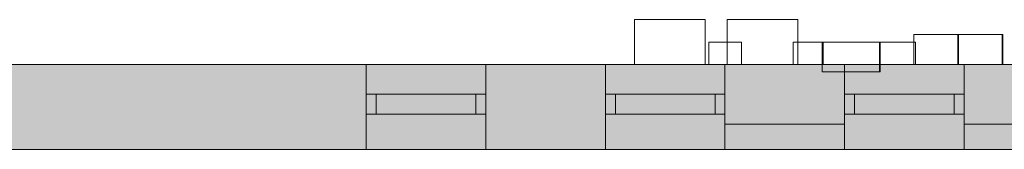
# Model space of a CAD drawing. Header units: inches. Extents: x 15 to 546804, y -66 to 267312.
# Tile 163 of 256: x 475439 to 480380, y 60120 to 60773. Entities that reach past the tile are written whole.
import ezdxf

# ---------------------------------------------------------------- set-up
doc = ezdxf.new("R2010")
doc.units = ezdxf.units.IN
doc.header["$MEASUREMENT"] = 0

msp = doc.modelspace()

# ---------------------------------------------------------------- hatches: boundary and pattern name
at = {"lineweight": 20}
h = msp.add_hatch(color=7, dxfattribs=at)
h.dxf.hatch_style = 1
h.paths.add_polyline_path([(475078.6, 60120.3), (484338.6, 60120.3), (484338.6, 60547.8), (475078.6, 60547.8)])

# ---------------------------------------------------------------- linework, layer by layer
at = {"color": 7, "lineweight": 20}
for p, q in [((478879.3, 60772.8, 5739.5), (478523.8, 60772.8, 5739.5)), ((478523.8, 60547.8, 4476.5), (478523.8, 60772.8, 4476.5)), ((478523.8, 60547.8, 5739.5), (478523.8, 60772.8, 5739.5)), ((478523.8, 60772.8, 4476.5), (478879.3, 60772.8, 4476.5)), ((478523.8, 60772.8, 5739.5), (478523.8, 60772.8, 4476.5)), ((478879.3, 60547.8, 5739.5), (478879.3, 60772.8, 5739.5)), ((478879.3, 60772.8, 4476.5), (478879.3, 60772.8, 5739.5)), ((478879.3, 60547.8, 4476.5), (478879.3, 60772.8, 4476.5)), ((479344.3, 60772.8, 5739.5), (478988.8, 60772.8, 5739.5)), ((478988.8, 60547.8, 4476.5), (478988.8, 60772.8, 4476.5)), ((478988.8, 60547.8, 5739.5), (478988.8, 60772.8, 5739.5)), ((478988.8, 60772.8, 4476.5), (479344.3, 60772.8, 4476.5)), ((478988.8, 60772.8, 5739.5), (478988.8, 60772.8, 4476.5)), ((479344.3, 60547.8, 5739.5), (479344.3, 60772.8, 5739.5)), ((479344.3, 60772.8, 4476.5), (479344.3, 60772.8, 5739.5)), ((479344.3, 60547.8, 4476.5), (479344.3, 60772.8, 4476.5)), ((479926.6, 60547.8, 4829.8), (479926.6, 60697.8, 4829.8)), ((479926.6, 60697.8, 4829.8), (479926.6, 60697.8, 6025.9)), ((479926.6, 60547.8, 6025.9), (479926.6, 60697.8, 6025.9)), ((479926.6, 60697.8, 6025.9), (480146.7, 60697.8, 6099.4)), ((480149.8, 60697.8, 4891.9), (479926.6, 60697.8, 4829.8)), ((480146.7, 60547.8, 6099.4), (480146.7, 60697.8, 6099.4)), ((480146.7, 60697.8, 6099.4), (480149.8, 60697.8, 4891.9)), ((480149.8, 60547.8, 4144.5), (480149.8, 60697.8, 4144.5)), ((480149.8, 60697.8, 4144.5), (480149.8, 60697.8, 5340.6)), ((480149.8, 60547.8, 5340.6), (480149.8, 60697.8, 5340.6)), ((480149.8, 60697.8, 5340.6), (480369.9, 60697.8, 5414.1)), ((480373, 60697.8, 4206.6), (480149.8, 60697.8, 4144.5)), ((480149.8, 60547.8, 4891.9), (480149.8, 60697.8, 4891.9)), ((480369.9, 60547.8, 5414.1), (480369.9, 60697.8, 5414.1)), ((480369.9, 60697.8, 5414.1), (480373, 60697.8, 4206.6)), ((480373, 60547.8, 4206.6), (480373, 60697.8, 4206.6)), ((478897.5, 60660.3, 5345.6), (479061.1, 60660.3, 5345.6)), ((479061.1, 60660.3, 3933.8), (478897.5, 60660.3, 3933.8)), ((478897.5, 60660.3, 3933.8), (478897.5, 60660.3, 5345.6)), ((478897.5, 60547.8, 5345.6), (478897.5, 60660.3, 5345.6)), ((478897.5, 60547.8, 3933.8), (478897.5, 60660.3, 3933.8)), ((479061.1, 60547.8, 3933.8), (479061.1, 60660.3, 3933.8)), ((479061.1, 60660.3, 5345.6), (479061.1, 60660.3, 3933.8)), ((479061.1, 60547.8, 5345.6), (479061.1, 60660.3, 5345.6)), ((479320.8, 60547.8, 5354.4), (479320.8, 60660.3, 5354.4)), ((479320.8, 60660.3, 3935.1), (479320.8, 60660.3, 5354.4)), ((479320.8, 60547.8, 3935.1), (479320.8, 60660.3, 3935.1)), ((479471.5, 60660.3, 3935.1), (479320.8, 60660.3, 3935.1)), ((479320.8, 60660.3, 5354.4), (479471.5, 60660.3, 5354.4)), ((479465.7, 60510.3, 4659.2), (479465.7, 60660.3, 4659.2)), ((479465.7, 60660.3, 4659.2), (479465.7, 60660.3, 5855.3)), ((479465.7, 60510.3, 5855.3), (479465.7, 60660.3, 5855.3)), ((479465.7, 60660.3, 5855.3), (479754.5, 60660.3, 5947.9)), ((479757.5, 60660.3, 4740.4), (479465.7, 60660.3, 4659.2)), ((479471.5, 60547.8, 3935.1), (479471.5, 60660.3, 3935.1)), ((479471.5, 60547.8, 5354.4), (479471.5, 60660.3, 5354.4)), ((479471.5, 60660.3, 5354.4), (479471.5, 60660.3, 3935.1)), ((479754.5, 60510.3, 5947.9), (479754.5, 60660.3, 5947.9)), ((479754.5, 60660.3, 5947.9), (479757.5, 60660.3, 4740.4)), ((479757.5, 60510.3, 4740.4), (479757.5, 60660.3, 4740.4)), ((479757.5, 60547.8, 5347.1), (479757.5, 60660.3, 5347.1)), ((479757.5, 60660.3, 5347.1), (479757.5, 60660.3, 3954.8)), ((479757.5, 60547.8, 3954.8), (479757.5, 60660.3, 3954.8)), ((479934.1, 60660.3, 5347.1), (479757.5, 60660.3, 5347.1)), ((479757.5, 60660.3, 3954.8), (479934.1, 60660.3, 3954.8)), ((479934.1, 60660.3, 3954.8), (479934.1, 60660.3, 5347.1)), ((479934.1, 60547.8, 5347.1), (479934.1, 60660.3, 5347.1)), ((479934.1, 60547.8, 3954.8), (479934.1, 60660.3, 3954.8)), ((456180.6, 60547.8, 7500), (484338.6, 60547.8, 7500)), ((484338.6, 60547.8), (475078.6, 60547.8)), ((477178.6, 60547.8, 1000), (477778.6, 60547.8, 1000)), ((477178.6, 60547.8, 2900), (477778.6, 60547.8, 2900)), ((477178.6, 60547.8, 1000), (477178.6, 60547.8, 2900)), ((477178.6, 60547.8, 2900), (477178.6, 60120.3, 2900)), ((477178.6, 60547.8, 1000), (477178.6, 60120.3, 1000)), ((477778.6, 60547.8, 1000), (477778.6, 60247.8, 1000)), ((477778.6, 60547.8, 2900), (477778.6, 60247.8, 2900)), ((477778.6, 60547.8, 2900), (477778.6, 60547.8, 1000)), ((478378.6, 60547.8, 1000), (478378.6, 60547.8, 2900)), ((478378.6, 60547.8, 2900), (478978.6, 60547.8, 2900)), ((478378.6, 60547.8, 1000), (478378.6, 60247.8, 1000)), ((478378.6, 60547.8, 2900), (478378.6, 60247.8, 2900)), ((478378.6, 60547.8, 1000), (478978.6, 60547.8, 1000)), ((478523.8, 60547.8, 5739.5), (478523.8, 60547.8, 4476.5)), ((478879.3, 60547.8, 5739.5), (478523.8, 60547.8, 5739.5)), ((478523.8, 60547.8, 4476.5), (478879.3, 60547.8, 4476.5)), ((478879.3, 60547.8, 4476.5), (478879.3, 60547.8, 5739.5)), ((478897.5, 60547.8, 3933.8), (478897.5, 60547.8, 5345.6)), ((479061.1, 60547.8, 3933.8), (478897.5, 60547.8, 3933.8)), ((478897.5, 60547.8, 5345.6), (479061.1, 60547.8, 5345.6)), ((478978.6, 60547.8, 2900), (478978.6, 60547.8, 1000)), ((478978.6, 60547.8, 1000), (478978.6, 60247.8, 1000)), ((478978.6, 60547.8, 2900), (478978.6, 60247.8, 2900)), ((478988.8, 60547.8, 5739.5), (478988.8, 60547.8, 4476.5)), ((479344.3, 60547.8, 5739.5), (478988.8, 60547.8, 5739.5)), ((478988.8, 60547.8, 4476.5), (479344.3, 60547.8, 4476.5)), ((479061.1, 60547.8, 5345.6), (479061.1, 60547.8, 3933.8)), ((479320.8, 60547.8, 5354.4), (479471.5, 60547.8, 5354.4)), ((479320.8, 60547.8, 3935.1), (479320.8, 60547.8, 5354.4)), ((479471.5, 60547.8, 3935.1), (479320.8, 60547.8, 3935.1)), ((479344.3, 60547.8, 4476.5), (479344.3, 60547.8, 5739.5)), ((479471.5, 60547.8, 5354.4), (479471.5, 60547.8, 3935.1)), ((479578.6, 60547.8, 1000), (479578.6, 60547.8, 2900)), ((479578.6, 60547.8, 1000), (479578.6, 60247.8, 1000)), ((479578.6, 60547.8, 2900), (479578.6, 60247.8, 2900)), ((480178.6, 60547.8, 2900), (479578.6, 60547.8, 2900)), ((479578.6, 60547.8, 1000), (480178.6, 60547.8, 1000)), ((479934.1, 60547.8, 5347.1), (479757.5, 60547.8, 5347.1)), ((479757.5, 60547.8, 5347.1), (479757.5, 60547.8, 3954.8)), ((479757.5, 60547.8, 3954.8), (479934.1, 60547.8, 3954.8)), ((480149.8, 60547.8, 4891.9), (479926.6, 60547.8, 4829.8)), ((479926.6, 60547.8, 4829.8), (479926.6, 60547.8, 6025.9)), ((479926.6, 60547.8, 6025.9), (480146.7, 60547.8, 6099.4)), ((479934.1, 60547.8, 3954.8), (479934.1, 60547.8, 5347.1)), ((480146.7, 60547.8, 6099.4), (480149.8, 60547.8, 4891.9)), ((480373, 60547.8, 4206.6), (480149.8, 60547.8, 4144.5)), ((480149.8, 60547.8, 4144.5), (480149.8, 60547.8, 5340.6)), ((480149.8, 60547.8, 5340.6), (480369.9, 60547.8, 5414.1)), ((480178.6, 60547.8, 2900), (480178.6, 60547.8, 1000)), ((480178.6, 60547.8, 1000), (480178.6, 60247.8, 1000)), ((480178.6, 60547.8, 2900), (480178.6, 60247.8, 2900)), ((480369.9, 60547.8, 5414.1), (480373, 60547.8, 4206.6)), ((479757.5, 60510.3, 4740.4), (479465.7, 60510.3, 4659.2)), ((479465.7, 60510.3, 4659.2), (479465.7, 60510.3, 5855.3)), ((479465.7, 60510.3, 5855.3), (479754.5, 60510.3, 5947.9)), ((479754.5, 60510.3, 5947.9), (479757.5, 60510.3, 4740.4)), ((477178.6, 60397.8, 2900), (477178.6, 60397.8, 1000)), ((477178.6, 60397.8, 1000), (477778.6, 60397.8, 1000)), ((477778.6, 60397.8, 2900), (477178.6, 60397.8, 2900)), ((477178.6, 60297.8, 1000), (477178.6, 60397.8, 1000)), ((477178.6, 60297.8, 2900), (477178.6, 60397.8, 2900)), ((477228.6, 60397.8, 1050), (477228.6, 60397.8, 2850)), ((477228.6, 60397.8, 2850), (477728.6, 60397.8, 2850)), ((477728.6, 60397.8, 1050), (477228.6, 60397.8, 1050)), ((477228.6, 60297.8, 2850), (477228.6, 60397.8, 2850)), ((477228.6, 60297.8, 1050), (477228.6, 60397.8, 1050)), ((477728.6, 60397.8, 2850), (477728.6, 60397.8, 1050)), ((477728.6, 60297.8, 2850), (477728.6, 60397.8, 2850)), ((477728.6, 60297.8, 1050), (477728.6, 60397.8, 1050)), ((477778.6, 60397.8, 1000), (477778.6, 60397.8, 2900)), ((477778.6, 60297.8, 1000), (477778.6, 60397.8, 1000)), ((477778.6, 60297.8, 2900), (477778.6, 60397.8, 2900)), ((478378.6, 60397.8, 2900), (478378.6, 60397.8, 1000)), ((478378.6, 60397.8, 1000), (478978.6, 60397.8, 1000)), ((478978.6, 60397.8, 2900), (478378.6, 60397.8, 2900)), ((478378.6, 60297.8, 1000), (478378.6, 60397.8, 1000)), ((478378.6, 60297.8, 2900), (478378.6, 60397.8, 2900)), ((478428.6, 60397.8, 1050), (478428.6, 60397.8, 2850)), ((478428.6, 60397.8, 2850), (478928.6, 60397.8, 2850)), ((478928.6, 60397.8, 1050), (478428.6, 60397.8, 1050)), ((478428.6, 60297.8, 2850), (478428.6, 60397.8, 2850)), ((478428.6, 60297.8, 1050), (478428.6, 60397.8, 1050)), ((478928.6, 60397.8, 2850), (478928.6, 60397.8, 1050)), ((478928.6, 60297.8, 2850), (478928.6, 60397.8, 2850)), ((478928.6, 60297.8, 1050), (478928.6, 60397.8, 1050)), ((478978.6, 60397.8, 1000), (478978.6, 60397.8, 2900)), ((478978.6, 60297.8, 1000), (478978.6, 60397.8, 1000)), ((478978.6, 60297.8, 2900), (478978.6, 60397.8, 2900)), ((479578.6, 60397.8, 2900), (479578.6, 60397.8, 1000)), ((479578.6, 60397.8, 1000), (480178.6, 60397.8, 1000)), ((480178.6, 60397.8, 2900), (479578.6, 60397.8, 2900)), ((479578.6, 60297.8, 1000), (479578.6, 60397.8, 1000)), ((479578.6, 60297.8, 2900), (479578.6, 60397.8, 2900)), ((479628.6, 60397.8, 1050), (479628.6, 60397.8, 2850)), ((479628.6, 60397.8, 2850), (480128.6, 60397.8, 2850)), ((480128.6, 60397.8, 1050), (479628.6, 60397.8, 1050)), ((479628.6, 60297.8, 2850), (479628.6, 60397.8, 2850)), ((479628.6, 60297.8, 1050), (479628.6, 60397.8, 1050)), ((480128.6, 60397.8, 2850), (480128.6, 60397.8, 1050)), ((480128.6, 60297.8, 2850), (480128.6, 60397.8, 2850)), ((480128.6, 60297.8, 1050), (480128.6, 60397.8, 1050)), ((480178.6, 60397.8, 1000), (480178.6, 60397.8, 2900)), ((480178.6, 60297.8, 1000), (480178.6, 60397.8, 1000)), ((480178.6, 60297.8, 2900), (480178.6, 60397.8, 2900)), ((477178.6, 60297.8, 2900), (477178.6, 60297.8, 1000)), ((477178.6, 60297.8, 1000), (477778.6, 60297.8, 1000)), ((477778.6, 60297.8, 2900), (477178.6, 60297.8, 2900)), ((477228.6, 60297.8, 2850), (477728.6, 60297.8, 2850)), ((477728.6, 60297.8, 1050), (477228.6, 60297.8, 1050)), ((477228.6, 60297.8, 1050), (477228.6, 60297.8, 2850)), ((477228.6, 60297.8, 1050), (477228.6, 60297.8, 2850)), ((477728.6, 60297.8, 1050), (477228.6, 60297.8, 1050)), ((477228.6, 60297.8, 2850), (477728.6, 60297.8, 2850)), ((477728.6, 60297.8, 2850), (477728.6, 60297.8, 1050)), ((477728.6, 60297.8, 2850), (477728.6, 60297.8, 1050)), ((477778.6, 60297.8, 1000), (477778.6, 60297.8, 2900)), ((478378.6, 60297.8, 2900), (478378.6, 60297.8, 1000)), ((478378.6, 60297.8, 1000), (478978.6, 60297.8, 1000)), ((478978.6, 60297.8, 2900), (478378.6, 60297.8, 2900)), ((478428.6, 60297.8, 2850), (478928.6, 60297.8, 2850)), ((478928.6, 60297.8, 1050), (478428.6, 60297.8, 1050)), ((478428.6, 60297.8, 1050), (478428.6, 60297.8, 2850)), ((478428.6, 60297.8, 1050), (478428.6, 60297.8, 2850)), ((478928.6, 60297.8, 1050), (478428.6, 60297.8, 1050)), ((478428.6, 60297.8, 2850), (478928.6, 60297.8, 2850)), ((478928.6, 60297.8, 2850), (478928.6, 60297.8, 1050)), ((478928.6, 60297.8, 2850), (478928.6, 60297.8, 1050)), ((478978.6, 60297.8, 1000), (478978.6, 60297.8, 2900)), ((479578.6, 60297.8, 2900), (479578.6, 60297.8, 1000)), ((479578.6, 60297.8, 1000), (480178.6, 60297.8, 1000)), ((480178.6, 60297.8, 2900), (479578.6, 60297.8, 2900)), ((479628.6, 60297.8, 2850), (480128.6, 60297.8, 2850)), ((480128.6, 60297.8, 1050), (479628.6, 60297.8, 1050)), ((479628.6, 60297.8, 1050), (479628.6, 60297.8, 2850)), ((479628.6, 60297.8, 1050), (479628.6, 60297.8, 2850)), ((480128.6, 60297.8, 1050), (479628.6, 60297.8, 1050)), ((479628.6, 60297.8, 2850), (480128.6, 60297.8, 2850)), ((480128.6, 60297.8, 2850), (480128.6, 60297.8, 1050)), ((480128.6, 60297.8, 2850), (480128.6, 60297.8, 1050)), ((480178.6, 60297.8, 1000), (480178.6, 60297.8, 2900)), ((477778.6, 60247.8, 2900), (477778.6, 60247.8, 1000)), ((477778.6, 60247.8, 1000), (477778.6, 60120.3, 1000)), ((477778.6, 60247.8, 2900), (477778.6, 60120.3, 2900)), ((478378.6, 60247.8, 1000), (478378.6, 60247.8, 2900)), ((478378.6, 60247.8, 1000), (478378.6, 60120.3, 1000)), ((478378.6, 60247.8, 2900), (478378.6, 60120.3, 2900)), ((478978.6, 60247.8, 2900), (478978.6, 60247.8, 1000)), ((478978.6, 60247.8, 1000), (478978.6, 60120.3, 1000)), ((478978.6, 60247.8, 2900), (478978.6, 60120.3, 2900)), ((479578.6, 60247.8, 1000), (479578.6, 60247.8, 2900)), ((479578.6, 60247.8, 1000), (479578.6, 60120.3, 1000)), ((479578.6, 60247.8, 2900), (479578.6, 60120.3, 2900)), ((480178.6, 60247.8, 2900), (480178.6, 60247.8, 1000)), ((480178.6, 60247.8, 1000), (480178.6, 60120.3, 1000)), ((480178.6, 60247.8, 2900), (480178.6, 60120.3, 2900)), ((456180.6, 60120.3, 7500), (484338.6, 60120.3, 7500)), ((484338.6, 60120.3), (475078.6, 60120.3)), ((477778.6, 60120.3, 1000), (477178.6, 60120.3, 1000)), ((477178.6, 60120.3, 1000), (477178.6, 60120.3, 2900)), ((477778.6, 60120.3, 2900), (477178.6, 60120.3, 2900)), ((478978.6, 60120.3, 1000), (478378.6, 60120.3, 1000)), ((478978.6, 60120.3, 2900), (478378.6, 60120.3, 2900)), ((480178.6, 60120.3, 1000), (479578.6, 60120.3, 1000)), ((480178.6, 60120.3, 2900), (479578.6, 60120.3, 2900))]:
    msp.add_line(p, q, dxfattribs=at)
for points, invisible_edges in [([(478523.8, 60772.8, 4476.5), (478879.3, 60547.8, 4476.5), (478523.8, 60547.8, 4476.5)], 1), ([(478879.3, 60547.8, 4476.5), (478523.8, 60772.8, 4476.5), (478879.3, 60772.8, 4476.5)], 1), ([(478879.3, 60772.8, 5739.5), (478523.8, 60547.8, 5739.5), (478879.3, 60547.8, 5739.5)], 1), ([(478523.8, 60547.8, 5739.5), (478879.3, 60772.8, 5739.5), (478523.8, 60772.8, 5739.5)], 1), ([(478523.8, 60547.8, 5739.5), (478523.8, 60772.8, 4476.5), (478523.8, 60547.8, 4476.5)], 1), ([(478523.8, 60772.8, 4476.5), (478523.8, 60547.8, 5739.5), (478523.8, 60772.8, 5739.5)], 1), ([(478523.8, 60772.8, 4476.5), (478879.3, 60772.8, 5739.5), (478879.3, 60772.8, 4476.5)], 1), ([(478879.3, 60772.8, 5739.5), (478523.8, 60772.8, 4476.5), (478523.8, 60772.8, 5739.5)], 1), ([(478879.3, 60772.8, 5739.5), (478879.3, 60547.8, 4476.5), (478879.3, 60772.8, 4476.5)], 1), ([(478879.3, 60547.8, 4476.5), (478879.3, 60772.8, 5739.5), (478879.3, 60547.8, 5739.5)], 1), ([(478988.8, 60772.8, 4476.5), (479344.3, 60547.8, 4476.5), (478988.8, 60547.8, 4476.5)], 1), ([(479344.3, 60547.8, 4476.5), (478988.8, 60772.8, 4476.5), (479344.3, 60772.8, 4476.5)], 1), ([(479344.3, 60772.8, 5739.5), (478988.8, 60547.8, 5739.5), (479344.3, 60547.8, 5739.5)], 1), ([(478988.8, 60547.8, 5739.5), (479344.3, 60772.8, 5739.5), (478988.8, 60772.8, 5739.5)], 1), ([(478988.8, 60547.8, 5739.5), (478988.8, 60772.8, 4476.5), (478988.8, 60547.8, 4476.5)], 1), ([(478988.8, 60772.8, 4476.5), (478988.8, 60547.8, 5739.5), (478988.8, 60772.8, 5739.5)], 1), ([(478988.8, 60772.8, 4476.5), (479344.3, 60772.8, 5739.5), (479344.3, 60772.8, 4476.5)], 1), ([(479344.3, 60772.8, 5739.5), (478988.8, 60772.8, 4476.5), (478988.8, 60772.8, 5739.5)], 1), ([(479344.3, 60772.8, 5739.5), (479344.3, 60547.8, 4476.5), (479344.3, 60772.8, 4476.5)], 1), ([(479344.3, 60547.8, 4476.5), (479344.3, 60772.8, 5739.5), (479344.3, 60547.8, 5739.5)], 1), ([(480146.7, 60697.8, 6099.4), (479926.6, 60547.8, 6025.9), (480146.7, 60547.8, 6099.4)], 1), ([(479926.6, 60547.8, 6025.9), (480146.7, 60697.8, 6099.4), (479926.6, 60697.8, 6025.9)], 1), ([(479926.6, 60547.8, 6025.9), (479926.6, 60697.8, 4829.8), (479926.6, 60547.8, 4829.8)], 1), ([(479926.6, 60697.8, 4829.8), (479926.6, 60547.8, 6025.9), (479926.6, 60697.8, 6025.9)], 1), ([(479926.6, 60697.8, 4829.8), (480146.7, 60697.8, 6099.4), (480149.8, 60697.8, 4891.9)], 1), ([(480146.7, 60697.8, 6099.4), (479926.6, 60697.8, 4829.8), (479926.6, 60697.8, 6025.9)], 1), ([(479926.6, 60697.8, 4829.8), (480149.8, 60547.8, 4891.9), (479926.6, 60547.8, 4829.8)], 1), ([(480149.8, 60547.8, 4891.9), (479926.6, 60697.8, 4829.8), (480149.8, 60697.8, 4891.9)], 1), ([(480146.7, 60697.8, 6099.4), (480149.8, 60547.8, 4891.9), (480149.8, 60697.8, 4891.9)], 1), ([(480149.8, 60547.8, 4891.9), (480146.7, 60697.8, 6099.4), (480146.7, 60547.8, 6099.4)], 1), ([(480369.9, 60697.8, 5414.1), (480149.8, 60547.8, 5340.6), (480369.9, 60547.8, 5414.1)], 1), ([(480149.8, 60547.8, 5340.6), (480369.9, 60697.8, 5414.1), (480149.8, 60697.8, 5340.6)], 1), ([(480149.8, 60547.8, 5340.6), (480149.8, 60697.8, 4144.5), (480149.8, 60547.8, 4144.5)], 1), ([(480149.8, 60697.8, 4144.5), (480149.8, 60547.8, 5340.6), (480149.8, 60697.8, 5340.6)], 1), ([(480149.8, 60697.8, 4144.5), (480369.9, 60697.8, 5414.1), (480373, 60697.8, 4206.6)], 1), ([(480369.9, 60697.8, 5414.1), (480149.8, 60697.8, 4144.5), (480149.8, 60697.8, 5340.6)], 1), ([(480149.8, 60697.8, 4144.5), (480373, 60547.8, 4206.6), (480149.8, 60547.8, 4144.5)], 1), ([(480373, 60547.8, 4206.6), (480149.8, 60697.8, 4144.5), (480373, 60697.8, 4206.6)], 1), ([(480369.9, 60697.8, 5414.1), (480373, 60547.8, 4206.6), (480373, 60697.8, 4206.6)], 1), ([(480373, 60547.8, 4206.6), (480369.9, 60697.8, 5414.1), (480369.9, 60547.8, 5414.1)], 1), ([(478897.5, 60660.3, 3933.8), (479061.1, 60547.8, 3933.8), (478897.5, 60547.8, 3933.8)], 1), ([(479061.1, 60547.8, 3933.8), (478897.5, 60660.3, 3933.8), (479061.1, 60660.3, 3933.8)], 1), ([(479061.1, 60660.3, 5345.6), (478897.5, 60547.8, 5345.6), (479061.1, 60547.8, 5345.6)], 1), ([(478897.5, 60547.8, 5345.6), (479061.1, 60660.3, 5345.6), (478897.5, 60660.3, 5345.6)], 1), ([(478897.5, 60547.8, 5345.6), (478897.5, 60660.3, 3933.8), (478897.5, 60547.8, 3933.8)], 1), ([(478897.5, 60660.3, 3933.8), (478897.5, 60547.8, 5345.6), (478897.5, 60660.3, 5345.6)], 1), ([(478897.5, 60660.3, 3933.8), (479061.1, 60660.3, 5345.6), (479061.1, 60660.3, 3933.8)], 1), ([(479061.1, 60660.3, 5345.6), (478897.5, 60660.3, 3933.8), (478897.5, 60660.3, 5345.6)], 1), ([(479061.1, 60660.3, 5345.6), (479061.1, 60547.8, 3933.8), (479061.1, 60660.3, 3933.8)], 1), ([(479061.1, 60547.8, 3933.8), (479061.1, 60660.3, 5345.6), (479061.1, 60547.8, 5345.6)], 1), ([(479320.8, 60660.3, 3935.1), (479471.5, 60660.3, 5354.4), (479471.5, 60660.3, 3935.1)], 1), ([(479471.5, 60660.3, 5354.4), (479320.8, 60660.3, 3935.1), (479320.8, 60660.3, 5354.4)], 1), ([(479320.8, 60660.3, 3935.1), (479471.5, 60547.8, 3935.1), (479320.8, 60547.8, 3935.1)], 1), ([(479471.5, 60547.8, 3935.1), (479320.8, 60660.3, 3935.1), (479471.5, 60660.3, 3935.1)], 1), ([(479471.5, 60660.3, 5354.4), (479320.8, 60547.8, 5354.4), (479471.5, 60547.8, 5354.4)], 1), ([(479320.8, 60547.8, 5354.4), (479471.5, 60660.3, 5354.4), (479320.8, 60660.3, 5354.4)], 1), ([(479320.8, 60547.8, 5354.4), (479320.8, 60660.3, 3935.1), (479320.8, 60547.8, 3935.1)], 1), ([(479320.8, 60660.3, 3935.1), (479320.8, 60547.8, 5354.4), (479320.8, 60660.3, 5354.4)], 1), ([(479754.5, 60660.3, 5947.9), (479465.7, 60510.3, 5855.3), (479754.5, 60510.3, 5947.9)], 1), ([(479465.7, 60510.3, 5855.3), (479754.5, 60660.3, 5947.9), (479465.7, 60660.3, 5855.3)], 1), ([(479465.7, 60510.3, 5855.3), (479465.7, 60660.3, 4659.2), (479465.7, 60510.3, 4659.2)], 1), ([(479465.7, 60660.3, 4659.2), (479465.7, 60510.3, 5855.3), (479465.7, 60660.3, 5855.3)], 1), ([(479465.7, 60660.3, 4659.2), (479754.5, 60660.3, 5947.9), (479757.5, 60660.3, 4740.4)], 1), ([(479754.5, 60660.3, 5947.9), (479465.7, 60660.3, 4659.2), (479465.7, 60660.3, 5855.3)], 1), ([(479465.7, 60660.3, 4659.2), (479757.5, 60510.3, 4740.4), (479465.7, 60510.3, 4659.2)], 1), ([(479757.5, 60510.3, 4740.4), (479465.7, 60660.3, 4659.2), (479757.5, 60660.3, 4740.4)], 1), ([(479471.5, 60660.3, 5354.4), (479471.5, 60547.8, 3935.1), (479471.5, 60660.3, 3935.1)], 1), ([(479471.5, 60547.8, 3935.1), (479471.5, 60660.3, 5354.4), (479471.5, 60547.8, 5354.4)], 1), ([(479754.5, 60660.3, 5947.9), (479757.5, 60510.3, 4740.4), (479757.5, 60660.3, 4740.4)], 1), ([(479757.5, 60510.3, 4740.4), (479754.5, 60660.3, 5947.9), (479754.5, 60510.3, 5947.9)], 1), ([(479757.5, 60660.3, 3954.8), (479934.1, 60660.3, 5347.1), (479934.1, 60660.3, 3954.8)], 1), ([(479934.1, 60660.3, 5347.1), (479757.5, 60660.3, 3954.8), (479757.5, 60660.3, 5347.1)], 1), ([(479757.5, 60660.3, 3954.8), (479934.1, 60547.8, 3954.8), (479757.5, 60547.8, 3954.8)], 1), ([(479934.1, 60547.8, 3954.8), (479757.5, 60660.3, 3954.8), (479934.1, 60660.3, 3954.8)], 1), ([(479934.1, 60660.3, 5347.1), (479757.5, 60547.8, 5347.1), (479934.1, 60547.8, 5347.1)], 1), ([(479757.5, 60547.8, 5347.1), (479934.1, 60660.3, 5347.1), (479757.5, 60660.3, 5347.1)], 1), ([(479757.5, 60547.8, 5347.1), (479757.5, 60660.3, 3954.8), (479757.5, 60547.8, 3954.8)], 1), ([(479757.5, 60660.3, 3954.8), (479757.5, 60547.8, 5347.1), (479757.5, 60660.3, 5347.1)], 1), ([(479934.1, 60660.3, 5347.1), (479934.1, 60547.8, 3954.8), (479934.1, 60660.3, 3954.8)], 1), ([(479934.1, 60547.8, 3954.8), (479934.1, 60660.3, 5347.1), (479934.1, 60547.8, 5347.1)], 1), ([(484338.6, 60547.8, 7500), (475078.6, 60547.8, 6376.5), (456180.6, 60547.8, 7500)], 3), ([(484338.6, 60120.3, 7500), (456180.6, 60547.8, 7500), (456180.6, 60120.3, 7500)], 1), ([(456180.6, 60547.8, 7500), (484338.6, 60120.3, 7500), (484338.6, 60547.8, 7500)], 1), ([(475078.6, 60547.8), (477178.6, 60547.8, 1000), (484338.6, 60547.8)], 3), ([(477178.6, 60547.8, 1000), (475078.6, 60547.8), (475078.6, 60547.8, 3000)], 13), ([(477178.6, 60547.8, 1000), (475078.6, 60547.8, 3000), (477178.6, 60547.8, 2900)], 3), ([(477178.6, 60547.8, 2900), (475078.6, 60547.8, 3000), (477778.6, 60547.8, 2900)], 3), ([(478378.6, 60547.8, 2900), (475078.6, 60547.8, 3000), (478978.6, 60547.8, 2900)], 3), ([(480778.6, 60547.8, 2900), (475078.6, 60547.8, 3000), (481378.6, 60547.8, 2900)], 3), ([(484338.6, 60547.8, 7500), (475078.6, 60547.8, 4476.5), (475078.6, 60547.8, 6376.5)], 13), ([(484338.6, 60547.8), (475078.6, 60120.3), (475078.6, 60547.8)], 1), ([(475078.6, 60120.3), (484338.6, 60547.8), (484338.6, 60120.3)], 1), ([(477178.6, 60547.8, 1000), (477178.6, 60120.3, 2900), (477178.6, 60120.3, 1000)], 1), ([(477178.6, 60120.3, 2900), (477178.6, 60547.8, 1000), (477178.6, 60547.8, 2900)], 1), ([(477778.6, 60547.8, 2900), (477178.6, 60120.3, 2900), (477178.6, 60547.8, 2900)], 1), ([(477178.6, 60120.3, 2900), (477778.6, 60547.8, 2900), (477778.6, 60120.3, 2900)], 3), ([(477778.6, 60120.3, 1000), (477178.6, 60547.8, 1000), (477178.6, 60120.3, 1000)], 1), ([(477178.6, 60547.8, 1000), (477778.6, 60120.3, 1000), (477778.6, 60547.8, 1000)], 3), ([(482578.6, 60547.8, 1000), (477178.6, 60547.8, 1000), (477778.6, 60547.8, 1000)], 13), ([(477778.6, 60547.8, 2900), (477778.6, 60247.8, 1000), (477778.6, 60247.8, 2900)], 1), ([(477778.6, 60247.8, 1000), (477778.6, 60547.8, 2900), (477778.6, 60547.8, 1000)], 1), ([(477778.6, 60120.3, 2900), (477778.6, 60547.8, 2900), (477778.6, 60247.8, 2900)], 1), ([(477778.6, 60547.8, 1000), (477778.6, 60120.3, 1000), (477778.6, 60247.8, 1000)], 1), ([(477778.6, 60547.8, 2900), (478378.6, 60547.8, 1000), (477778.6, 60547.8, 1000)], 3), ([(478378.6, 60547.8, 1000), (477778.6, 60547.8, 2900), (478378.6, 60547.8, 2900)], 3), ([(482578.6, 60547.8, 1000), (478378.6, 60547.8, 1000), (478978.6, 60547.8, 1000)], 13), ([(478978.6, 60547.8, 2900), (478378.6, 60247.8, 2900), (478378.6, 60547.8, 2900)], 1), ([(478378.6, 60247.8, 2900), (478978.6, 60547.8, 2900), (478378.6, 60120.3, 2900)], 3), ([(478378.6, 60120.3, 2900), (478978.6, 60547.8, 2900), (478978.6, 60120.3, 2900)], 3), ([(478378.6, 60547.8, 1000), (478378.6, 60247.8, 2900), (478378.6, 60247.8, 1000)], 1), ([(478378.6, 60247.8, 2900), (478378.6, 60547.8, 1000), (478378.6, 60547.8, 2900)], 1), ([(478378.6, 60247.8, 1000), (478978.6, 60120.3, 1000), (478378.6, 60547.8, 1000)], 3), ([(478378.6, 60547.8, 1000), (478978.6, 60120.3, 1000), (478978.6, 60547.8, 1000)], 3), ([(478523.8, 60547.8, 5739.5), (478879.3, 60547.8, 4476.5), (478879.3, 60547.8, 5739.5)], 1), ([(478879.3, 60547.8, 4476.5), (478523.8, 60547.8, 5739.5), (478523.8, 60547.8, 4476.5)], 1), ([(478897.5, 60547.8, 5345.6), (479061.1, 60547.8, 3933.8), (479061.1, 60547.8, 5345.6)], 1), ([(479061.1, 60547.8, 3933.8), (478897.5, 60547.8, 5345.6), (478897.5, 60547.8, 3933.8)], 1), ([(482578.6, 60547.8, 1000), (478978.6, 60547.8, 1000), (479578.6, 60547.8, 1000)], 13), ([(478978.6, 60547.8, 2900), (480178.6, 60547.8, 2900), (479578.6, 60547.8, 2900)], 1), ([(480178.6, 60547.8, 2900), (478978.6, 60547.8, 2900), (480778.6, 60547.8, 2900)], 3), ([(478978.6, 60547.8, 2900), (479578.6, 60547.8, 1000), (478978.6, 60547.8, 1000)], 1), ([(479578.6, 60547.8, 1000), (478978.6, 60547.8, 2900), (479578.6, 60547.8, 2900)], 1), ([(478978.6, 60120.3, 2900), (478978.6, 60547.8, 2900), (478978.6, 60247.8, 2900)], 1), ([(478978.6, 60547.8, 1000), (478978.6, 60120.3, 1000), (478978.6, 60247.8, 1000)], 1), ([(478978.6, 60547.8, 2900), (478978.6, 60247.8, 1000), (478978.6, 60247.8, 2900)], 1), ([(478978.6, 60247.8, 1000), (478978.6, 60547.8, 2900), (478978.6, 60547.8, 1000)], 1), ([(478988.8, 60547.8, 5739.5), (479344.3, 60547.8, 4476.5), (479344.3, 60547.8, 5739.5)], 1), ([(479344.3, 60547.8, 4476.5), (478988.8, 60547.8, 5739.5), (478988.8, 60547.8, 4476.5)], 1), ([(479320.8, 60547.8, 5354.4), (479471.5, 60547.8, 3935.1), (479471.5, 60547.8, 5354.4)], 1), ([(479471.5, 60547.8, 3935.1), (479320.8, 60547.8, 5354.4), (479320.8, 60547.8, 3935.1)], 1), ([(482578.6, 60547.8, 1000), (479578.6, 60547.8, 1000), (480178.6, 60547.8, 1000)], 13), ([(480178.6, 60547.8, 2900), (479578.6, 60247.8, 2900), (479578.6, 60547.8, 2900)], 1), ([(479578.6, 60247.8, 2900), (480178.6, 60547.8, 2900), (479578.6, 60120.3, 2900)], 3), ([(479578.6, 60120.3, 2900), (480178.6, 60547.8, 2900), (480178.6, 60120.3, 2900)], 3), ([(479578.6, 60547.8, 1000), (479578.6, 60247.8, 2900), (479578.6, 60247.8, 1000)], 1), ([(479578.6, 60247.8, 2900), (479578.6, 60547.8, 1000), (479578.6, 60547.8, 2900)], 1), ([(479578.6, 60247.8, 1000), (480178.6, 60120.3, 1000), (479578.6, 60547.8, 1000)], 3), ([(479578.6, 60547.8, 1000), (480178.6, 60120.3, 1000), (480178.6, 60547.8, 1000)], 3), ([(479757.5, 60547.8, 5347.1), (479934.1, 60547.8, 3954.8), (479934.1, 60547.8, 5347.1)], 1), ([(479934.1, 60547.8, 3954.8), (479757.5, 60547.8, 5347.1), (479757.5, 60547.8, 3954.8)], 1), ([(480146.7, 60547.8, 6099.4), (479926.6, 60547.8, 4829.8), (480149.8, 60547.8, 4891.9)], 1), ([(479926.6, 60547.8, 4829.8), (480146.7, 60547.8, 6099.4), (479926.6, 60547.8, 6025.9)], 1), ([(480369.9, 60547.8, 5414.1), (480149.8, 60547.8, 4144.5), (480373, 60547.8, 4206.6)], 1), ([(480149.8, 60547.8, 4144.5), (480369.9, 60547.8, 5414.1), (480149.8, 60547.8, 5340.6)], 1), ([(480178.6, 60547.8, 2900), (480778.6, 60547.8, 1000), (480178.6, 60547.8, 1000)], 1), ([(480778.6, 60547.8, 1000), (480178.6, 60547.8, 2900), (480778.6, 60547.8, 2900)], 1), ([(482578.6, 60547.8, 1000), (480178.6, 60547.8, 1000), (480778.6, 60547.8, 1000)], 13), ([(480178.6, 60120.3, 2900), (480178.6, 60547.8, 2900), (480178.6, 60247.8, 2900)], 1), ([(480178.6, 60547.8, 1000), (480178.6, 60120.3, 1000), (480178.6, 60247.8, 1000)], 1), ([(480178.6, 60547.8, 2900), (480178.6, 60247.8, 1000), (480178.6, 60247.8, 2900)], 1), ([(480178.6, 60247.8, 1000), (480178.6, 60547.8, 2900), (480178.6, 60547.8, 1000)], 1), ([(479754.5, 60510.3, 5947.9), (479465.7, 60510.3, 4659.2), (479757.5, 60510.3, 4740.4)], 1), ([(479465.7, 60510.3, 4659.2), (479754.5, 60510.3, 5947.9), (479465.7, 60510.3, 5855.3)], 1), ([(477778.6, 60297.8, 2900), (477178.6, 60397.8, 2900), (477178.6, 60297.8, 2900)], 1), ([(477178.6, 60397.8, 2900), (477778.6, 60297.8, 2900), (477778.6, 60397.8, 2900)], 1), ([(477778.6, 60397.8, 1000), (477178.6, 60297.8, 1000), (477178.6, 60397.8, 1000)], 1), ([(477178.6, 60297.8, 1000), (477778.6, 60397.8, 1000), (477778.6, 60297.8, 1000)], 1), ([(477178.6, 60397.8, 2900), (477178.6, 60297.8, 1000), (477178.6, 60297.8, 2900)], 1), ([(477178.6, 60297.8, 1000), (477178.6, 60397.8, 2900), (477178.6, 60397.8, 1000)], 1), ([(477178.6, 60397.8, 1000), (477228.6, 60397.8, 1050), (477778.6, 60397.8, 1000)], 3), ([(477228.6, 60397.8, 1050), (477178.6, 60397.8, 1000), (477178.6, 60397.8, 2900)], 13), ([(477228.6, 60397.8, 1050), (477178.6, 60397.8, 2900), (477228.6, 60397.8, 2850)], 3), ([(477228.6, 60397.8, 2850), (477178.6, 60397.8, 2900), (477728.6, 60397.8, 2850)], 3), ([(477778.6, 60397.8, 2900), (477728.6, 60397.8, 2850), (477178.6, 60397.8, 2900)], 3), ([(477728.6, 60297.8, 1050), (477228.6, 60397.8, 1050), (477228.6, 60297.8, 1050)], 1), ([(477228.6, 60397.8, 1050), (477728.6, 60297.8, 1050), (477728.6, 60397.8, 1050)], 1), ([(477728.6, 60397.8, 2850), (477228.6, 60297.8, 2850), (477228.6, 60397.8, 2850)], 1), ([(477228.6, 60297.8, 2850), (477728.6, 60397.8, 2850), (477728.6, 60297.8, 2850)], 1), ([(477228.6, 60397.8, 1050), (477228.6, 60297.8, 2850), (477228.6, 60297.8, 1050)], 1), ([(477228.6, 60297.8, 2850), (477228.6, 60397.8, 1050), (477228.6, 60397.8, 2850)], 1), ([(477728.6, 60397.8, 1050), (477778.6, 60397.8, 1000), (477228.6, 60397.8, 1050)], 3), ([(477728.6, 60397.8, 2850), (477728.6, 60297.8, 1050), (477728.6, 60297.8, 2850)], 1), ([(477728.6, 60297.8, 1050), (477728.6, 60397.8, 2850), (477728.6, 60397.8, 1050)], 1), ([(477778.6, 60397.8, 1000), (477728.6, 60397.8, 1050), (477778.6, 60397.8, 2900)], 3), ([(477778.6, 60397.8, 2900), (477728.6, 60397.8, 1050), (477728.6, 60397.8, 2850)], 13), ([(477778.6, 60397.8, 1000), (477778.6, 60297.8, 2900), (477778.6, 60297.8, 1000)], 1), ([(477778.6, 60297.8, 2900), (477778.6, 60397.8, 1000), (477778.6, 60397.8, 2900)], 1), ([(478978.6, 60297.8, 2900), (478378.6, 60397.8, 2900), (478378.6, 60297.8, 2900)], 1), ([(478378.6, 60397.8, 2900), (478978.6, 60297.8, 2900), (478978.6, 60397.8, 2900)], 1), ([(478978.6, 60397.8, 1000), (478378.6, 60297.8, 1000), (478378.6, 60397.8, 1000)], 1), ([(478378.6, 60297.8, 1000), (478978.6, 60397.8, 1000), (478978.6, 60297.8, 1000)], 1), ([(478378.6, 60397.8, 2900), (478378.6, 60297.8, 1000), (478378.6, 60297.8, 2900)], 1), ([(478378.6, 60297.8, 1000), (478378.6, 60397.8, 2900), (478378.6, 60397.8, 1000)], 1), ([(478378.6, 60397.8, 1000), (478428.6, 60397.8, 1050), (478978.6, 60397.8, 1000)], 3), ([(478428.6, 60397.8, 1050), (478378.6, 60397.8, 1000), (478378.6, 60397.8, 2900)], 13), ([(478428.6, 60397.8, 1050), (478378.6, 60397.8, 2900), (478428.6, 60397.8, 2850)], 3), ([(478428.6, 60397.8, 2850), (478378.6, 60397.8, 2900), (478928.6, 60397.8, 2850)], 3), ([(478978.6, 60397.8, 2900), (478928.6, 60397.8, 2850), (478378.6, 60397.8, 2900)], 3), ([(478928.6, 60297.8, 1050), (478428.6, 60397.8, 1050), (478428.6, 60297.8, 1050)], 1), ([(478428.6, 60397.8, 1050), (478928.6, 60297.8, 1050), (478928.6, 60397.8, 1050)], 1), ([(478928.6, 60397.8, 2850), (478428.6, 60297.8, 2850), (478428.6, 60397.8, 2850)], 1), ([(478428.6, 60297.8, 2850), (478928.6, 60397.8, 2850), (478928.6, 60297.8, 2850)], 1), ([(478428.6, 60397.8, 1050), (478428.6, 60297.8, 2850), (478428.6, 60297.8, 1050)], 1), ([(478428.6, 60297.8, 2850), (478428.6, 60397.8, 1050), (478428.6, 60397.8, 2850)], 1), ([(478928.6, 60397.8, 1050), (478978.6, 60397.8, 1000), (478428.6, 60397.8, 1050)], 3), ([(478928.6, 60397.8, 2850), (478928.6, 60297.8, 1050), (478928.6, 60297.8, 2850)], 1), ([(478928.6, 60297.8, 1050), (478928.6, 60397.8, 2850), (478928.6, 60397.8, 1050)], 1), ([(478978.6, 60397.8, 1000), (478928.6, 60397.8, 1050), (478978.6, 60397.8, 2900)], 3), ([(478978.6, 60397.8, 2900), (478928.6, 60397.8, 1050), (478928.6, 60397.8, 2850)], 13), ([(478978.6, 60397.8, 1000), (478978.6, 60297.8, 2900), (478978.6, 60297.8, 1000)], 1), ([(478978.6, 60297.8, 2900), (478978.6, 60397.8, 1000), (478978.6, 60397.8, 2900)], 1), ([(480178.6, 60297.8, 2900), (479578.6, 60397.8, 2900), (479578.6, 60297.8, 2900)], 1), ([(479578.6, 60397.8, 2900), (480178.6, 60297.8, 2900), (480178.6, 60397.8, 2900)], 1), ([(480178.6, 60397.8, 1000), (479578.6, 60297.8, 1000), (479578.6, 60397.8, 1000)], 1), ([(479578.6, 60297.8, 1000), (480178.6, 60397.8, 1000), (480178.6, 60297.8, 1000)], 1), ([(479578.6, 60397.8, 2900), (479578.6, 60297.8, 1000), (479578.6, 60297.8, 2900)], 1), ([(479578.6, 60297.8, 1000), (479578.6, 60397.8, 2900), (479578.6, 60397.8, 1000)], 1), ([(479578.6, 60397.8, 1000), (479628.6, 60397.8, 1050), (480178.6, 60397.8, 1000)], 3), ([(479628.6, 60397.8, 1050), (479578.6, 60397.8, 1000), (479578.6, 60397.8, 2900)], 13), ([(479628.6, 60397.8, 1050), (479578.6, 60397.8, 2900), (479628.6, 60397.8, 2850)], 3), ([(479628.6, 60397.8, 2850), (479578.6, 60397.8, 2900), (480128.6, 60397.8, 2850)], 3), ([(480178.6, 60397.8, 2900), (480128.6, 60397.8, 2850), (479578.6, 60397.8, 2900)], 3), ([(480128.6, 60297.8, 1050), (479628.6, 60397.8, 1050), (479628.6, 60297.8, 1050)], 1), ([(479628.6, 60397.8, 1050), (480128.6, 60297.8, 1050), (480128.6, 60397.8, 1050)], 1), ([(480128.6, 60397.8, 2850), (479628.6, 60297.8, 2850), (479628.6, 60397.8, 2850)], 1), ([(479628.6, 60297.8, 2850), (480128.6, 60397.8, 2850), (480128.6, 60297.8, 2850)], 1), ([(479628.6, 60397.8, 1050), (479628.6, 60297.8, 2850), (479628.6, 60297.8, 1050)], 1), ([(479628.6, 60297.8, 2850), (479628.6, 60397.8, 1050), (479628.6, 60397.8, 2850)], 1), ([(480128.6, 60397.8, 1050), (480178.6, 60397.8, 1000), (479628.6, 60397.8, 1050)], 3), ([(480128.6, 60397.8, 2850), (480128.6, 60297.8, 1050), (480128.6, 60297.8, 2850)], 1), ([(480128.6, 60297.8, 1050), (480128.6, 60397.8, 2850), (480128.6, 60397.8, 1050)], 1), ([(480178.6, 60397.8, 1000), (480128.6, 60397.8, 1050), (480178.6, 60397.8, 2900)], 3), ([(480178.6, 60397.8, 2900), (480128.6, 60397.8, 1050), (480128.6, 60397.8, 2850)], 13), ([(480178.6, 60397.8, 1000), (480178.6, 60297.8, 2900), (480178.6, 60297.8, 1000)], 1), ([(480178.6, 60297.8, 2900), (480178.6, 60397.8, 1000), (480178.6, 60397.8, 2900)], 1), ([(477778.6, 60297.8, 1000), (477728.6, 60297.8, 1050), (477178.6, 60297.8, 1000)], 3), ([(477178.6, 60297.8, 1000), (477228.6, 60297.8, 1050), (477178.6, 60297.8, 2900)], 3), ([(477228.6, 60297.8, 1050), (477178.6, 60297.8, 1000), (477728.6, 60297.8, 1050)], 3), ([(477178.6, 60297.8, 2900), (477228.6, 60297.8, 1050), (477228.6, 60297.8, 2850)], 13), ([(477178.6, 60297.8, 2900), (477228.6, 60297.8, 2850), (477778.6, 60297.8, 2900)], 3), ([(477728.6, 60297.8, 2850), (477778.6, 60297.8, 2900), (477228.6, 60297.8, 2850)], 3), ([(477728.6, 60297.8, 2850), (477228.6, 60297.8, 1050), (477728.6, 60297.8, 1050)], 1), ([(477228.6, 60297.8, 1050), (477728.6, 60297.8, 2850), (477228.6, 60297.8, 2850)], 1), ([(477728.6, 60297.8, 1050), (477778.6, 60297.8, 1000), (477778.6, 60297.8, 2900)], 13), ([(477728.6, 60297.8, 1050), (477778.6, 60297.8, 2900), (477728.6, 60297.8, 2850)], 3), ([(478978.6, 60297.8, 1000), (478928.6, 60297.8, 1050), (478378.6, 60297.8, 1000)], 3), ([(478378.6, 60297.8, 1000), (478428.6, 60297.8, 1050), (478378.6, 60297.8, 2900)], 3), ([(478428.6, 60297.8, 1050), (478378.6, 60297.8, 1000), (478928.6, 60297.8, 1050)], 3), ([(478378.6, 60297.8, 2900), (478428.6, 60297.8, 1050), (478428.6, 60297.8, 2850)], 13), ([(478378.6, 60297.8, 2900), (478428.6, 60297.8, 2850), (478978.6, 60297.8, 2900)], 3), ([(478928.6, 60297.8, 2850), (478978.6, 60297.8, 2900), (478428.6, 60297.8, 2850)], 3), ([(478928.6, 60297.8, 2850), (478428.6, 60297.8, 1050), (478928.6, 60297.8, 1050)], 1), ([(478428.6, 60297.8, 1050), (478928.6, 60297.8, 2850), (478428.6, 60297.8, 2850)], 1), ([(478928.6, 60297.8, 1050), (478978.6, 60297.8, 1000), (478978.6, 60297.8, 2900)], 13), ([(478928.6, 60297.8, 1050), (478978.6, 60297.8, 2900), (478928.6, 60297.8, 2850)], 3), ([(480178.6, 60297.8, 1000), (480128.6, 60297.8, 1050), (479578.6, 60297.8, 1000)], 3), ([(479578.6, 60297.8, 1000), (479628.6, 60297.8, 1050), (479578.6, 60297.8, 2900)], 3), ([(479628.6, 60297.8, 1050), (479578.6, 60297.8, 1000), (480128.6, 60297.8, 1050)], 3), ([(479578.6, 60297.8, 2900), (479628.6, 60297.8, 1050), (479628.6, 60297.8, 2850)], 13), ([(479578.6, 60297.8, 2900), (479628.6, 60297.8, 2850), (480178.6, 60297.8, 2900)], 3), ([(480128.6, 60297.8, 2850), (480178.6, 60297.8, 2900), (479628.6, 60297.8, 2850)], 3), ([(480128.6, 60297.8, 2850), (479628.6, 60297.8, 1050), (480128.6, 60297.8, 1050)], 1), ([(479628.6, 60297.8, 1050), (480128.6, 60297.8, 2850), (479628.6, 60297.8, 2850)], 1), ([(480128.6, 60297.8, 1050), (480178.6, 60297.8, 1000), (480178.6, 60297.8, 2900)], 13), ([(480128.6, 60297.8, 1050), (480178.6, 60297.8, 2900), (480128.6, 60297.8, 2850)], 3), ([(477778.6, 60120.3, 2900), (478378.6, 60247.8, 2900), (478378.6, 60120.3, 2900)], 1), ([(478378.6, 60120.3, 1000), (477778.6, 60247.8, 1000), (477778.6, 60120.3, 1000)], 1), ([(478978.6, 60120.3, 1000), (478378.6, 60247.8, 1000), (478378.6, 60120.3, 1000)], 1), ([(479578.6, 60247.8, 2900), (478978.6, 60120.3, 2900), (478978.6, 60247.8, 2900)], 1), ([(478978.6, 60120.3, 2900), (479578.6, 60247.8, 2900), (479578.6, 60120.3, 2900)], 1), ([(479578.6, 60120.3, 1000), (478978.6, 60247.8, 1000), (478978.6, 60120.3, 1000)], 1), ([(478978.6, 60247.8, 1000), (479578.6, 60120.3, 1000), (479578.6, 60247.8, 1000)], 1), ([(479578.6, 60247.8, 2900), (478978.6, 60247.8, 1000), (479578.6, 60247.8, 1000)], 1), ([(478978.6, 60247.8, 1000), (479578.6, 60247.8, 2900), (478978.6, 60247.8, 2900)], 1), ([(480178.6, 60120.3, 1000), (479578.6, 60247.8, 1000), (479578.6, 60120.3, 1000)], 1), ([(480778.6, 60247.8, 2900), (480178.6, 60120.3, 2900), (480178.6, 60247.8, 2900)], 1), ([(480178.6, 60120.3, 2900), (480778.6, 60247.8, 2900), (480778.6, 60120.3, 2900)], 1), ([(480778.6, 60120.3, 1000), (480178.6, 60247.8, 1000), (480178.6, 60120.3, 1000)], 1), ([(480178.6, 60247.8, 1000), (480778.6, 60120.3, 1000), (480778.6, 60247.8, 1000)], 1), ([(480778.6, 60247.8, 2900), (480178.6, 60247.8, 1000), (480778.6, 60247.8, 1000)], 1), ([(480178.6, 60247.8, 1000), (480778.6, 60247.8, 2900), (480178.6, 60247.8, 2900)], 1), ([(456180.6, 60120.3, 7500), (457678.6, 60120.3, 6376.5), (484338.6, 60120.3, 7500)], 3), ([(458278.6, 60120.3, 6376.5), (484338.6, 60120.3, 7500), (457678.6, 60120.3, 6376.5)], 3), ([(460678.6, 60120.3, 6376.5), (484338.6, 60120.3, 7500), (460078.6, 60120.3, 6376.5)], 3), ([(461878.6, 60120.3, 6376.5), (484338.6, 60120.3, 7500), (461278.6, 60120.3, 6376.5)], 3), ([(463078.6, 60120.3, 6376.5), (484338.6, 60120.3, 7500), (462478.6, 60120.3, 6376.5)], 3), ([(464278.6, 60120.3, 6376.5), (484338.6, 60120.3, 7500), (463678.6, 60120.3, 6376.5)], 3), ([(465478.6, 60120.3, 6376.5), (484338.6, 60120.3, 7500), (464878.6, 60120.3, 6376.5)], 3), ([(469078.6, 60120.3, 6376.5), (484338.6, 60120.3, 7500), (468478.6, 60120.3, 6376.5)], 3), ([(470278.6, 60120.3, 6376.5), (484338.6, 60120.3, 7500), (469678.6, 60120.3, 6376.5)], 3), ([(473878.6, 60120.3, 6376.5), (484338.6, 60120.3, 7500), (473278.6, 60120.3, 6376.5)], 3), ([(475078.6, 60120.3, 6376.5), (484338.6, 60120.3, 7500), (474478.6, 60120.3, 6376.5)], 3), ([(484338.6, 60120.3), (482578.6, 60120.3, 1000), (475078.6, 60120.3)], 3), ([(475078.6, 60120.3, 4476.5), (484338.6, 60120.3, 7500), (475078.6, 60120.3, 6376.5)], 3), ([(475078.6, 60120.3), (477178.6, 60120.3, 1000), (475078.6, 60120.3, 3000)], 3), ([(475078.6, 60120.3, 3000), (477178.6, 60120.3, 1000), (477178.6, 60120.3, 2900)], 13), ([(478378.6, 60120.3, 2900), (477178.6, 60120.3, 2900), (477778.6, 60120.3, 2900)], 1), ([(477178.6, 60120.3, 1000), (482578.6, 60120.3, 1000), (481978.6, 60120.3, 1000)], 13), ([(477178.6, 60120.3, 1000), (481378.6, 60120.3, 1000), (480778.6, 60120.3, 1000)], 13), ([(477178.6, 60120.3, 1000), (480778.6, 60120.3, 1000), (480178.6, 60120.3, 1000)], 13), ([(477178.6, 60120.3, 1000), (480178.6, 60120.3, 1000), (479578.6, 60120.3, 1000)], 13), ([(477178.6, 60120.3, 1000), (479578.6, 60120.3, 1000), (478978.6, 60120.3, 1000)], 13), ([(477178.6, 60120.3, 1000), (478978.6, 60120.3, 1000), (478378.6, 60120.3, 1000)], 13), ([(477178.6, 60120.3, 1000), (478378.6, 60120.3, 1000), (477778.6, 60120.3, 1000)], 1), ([(478978.6, 60120.3, 2900), (480778.6, 60120.3, 2900), (478378.6, 60120.3, 2900)], 3), ([(479578.6, 60120.3, 2900), (480778.6, 60120.3, 2900), (478978.6, 60120.3, 2900)], 3), ([(480778.6, 60120.3, 2900), (479578.6, 60120.3, 2900), (480178.6, 60120.3, 2900)], 1)]:
    msp.add_3dface(points, dxfattribs=dict(at, invisible_edges=invisible_edges))

doc.saveas('drawing.dxf')
